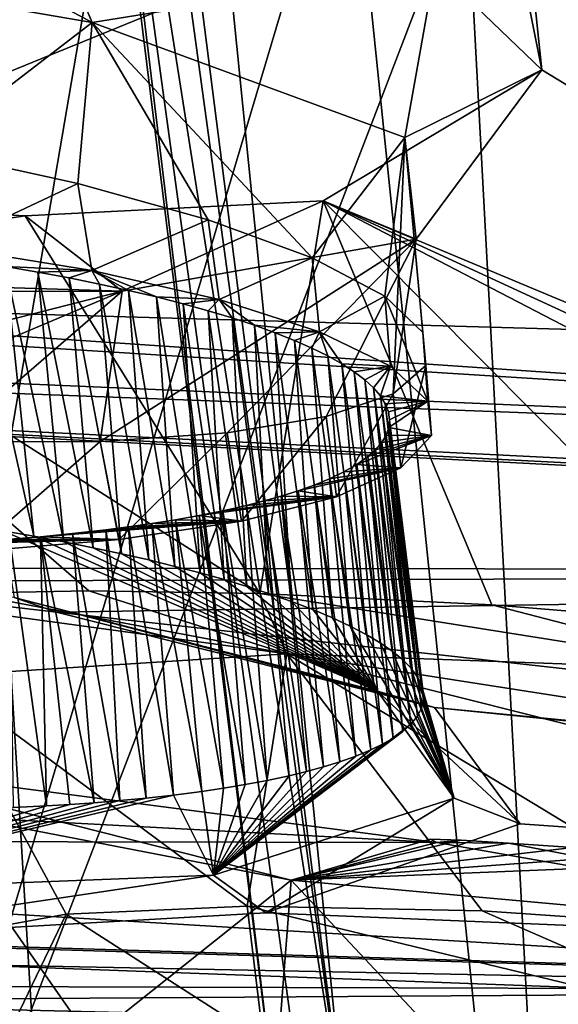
# Model space of a CAD drawing. Header units: metres. Extents: x -147 to 294, y -23 to 81.
# Tile 147 of 256: x 207.11 to 208.53, y 7.5 to 10.1. Entities that reach past the tile are written whole.
import ezdxf

# ---------------------------------------------------------------- set-up
doc = ezdxf.new("R2010")
doc.units = ezdxf.units.M
doc.layers.add('solid_AVA_153', color=7, linetype='CONTINUOUS')

msp = doc.modelspace()

# ---------------------------------------------------------------- linework, layer by layer
at = {"layer": 'solid_AVA_153'}
for points in [[(221.215851, 18.567869, 273.642273), (207.197678, 17.682125, 271.011749), (222.109406, 7.973817, 270.554962)], [(206.91275, 17.6693, 270.939789), (206.628098, 17.656187, 270.866791), (207.975296, 7.126532, 267.863281)], [(207.197678, 17.682125, 271.011749), (206.91275, 17.6693, 270.939789), (222.109406, 7.973817, 270.554962)], [(206.91275, 17.6693, 270.939789), (207.975296, 7.126532, 267.863281), (222.109406, 7.973817, 270.554962)], [(197.178711, 17.53776, 267.08786), (207.163498, 7.091622, 267.646393), (206.523483, 17.649658, 270.839233)], [(206.523483, 17.649658, 270.839233), (207.163498, 7.091622, 267.646393), (207.799469, 7.118044, 267.816742)], [(207.151581, 12.351499, 269.434814), (206.523483, 17.649658, 270.839233), (207.799469, 7.118044, 267.816742)], [(206.628098, 17.656187, 270.866791), (207.255829, 12.357341, 269.463013), (207.975296, 7.126532, 267.863281)], [(197.178711, 17.53776, 267.08786), (206.529602, 7.067866, 267.465027), (207.163498, 7.091622, 267.646393)], [(207.916458, 17.42231, 266.441895), (208.542435, 17.456726, 266.608337), (209.22963, 4.661499, 263.523224)], [(207.916458, 17.42231, 266.441895), (208.603088, 4.635914, 263.353302), (207.291779, 17.388544, 266.270386)], [(207.916458, 17.42231, 266.441895), (209.22963, 4.661499, 263.523224), (208.603088, 4.635914, 263.353302)], [(207.291779, 17.388544, 266.270386), (208.603088, 4.635914, 263.353302), (200.473083, 4.58493, 259.966278)], [(202.49733, 17.241199, 264.547913), (207.291779, 17.388544, 266.270386), (200.473083, 4.58493, 259.966278)], [(208.211578, 12.604602, 205.879364), (211.591309, 8.087308, 226.380981), (208.649384, 13.814728, 200.982254)], [(208.009674, 10.346313, 206.664001), (210.116821, 12.824021, 196.943481), (211.772171, 9.195923, 210.951874)], [(208.211578, 12.604602, 205.879364), (208.027893, 12.275404, 207.182938), (208.48851, 9.97191, 217.077881)], [(208.211578, 12.604602, 205.879364), (208.48851, 9.97191, 217.077881), (211.591309, 8.087308, 226.380981)], [(207.151581, 12.351499, 269.434814), (207.975296, 7.126532, 267.863281), (207.255829, 12.357341, 269.463013)], [(207.151581, 12.351499, 269.434814), (207.871536, 7.121354, 267.835388), (207.975296, 7.126532, 267.863281)], [(207.151581, 12.351499, 269.434814), (207.799469, 7.118044, 267.816742), (207.871536, 7.121354, 267.835388)], [(208.027893, 12.275404, 207.182938), (208.20668, 10.243421, 215.810776), (208.48851, 9.97191, 217.077881)], [(208.91925, 12.12389, 263.249237), (206.57489, 6.023056, 260.103271), (208.397827, 12.134464, 262.973785)], [(207.616394, 12.112623, 262.536255), (208.397827, 12.134464, 262.973785), (206.57489, 6.023056, 260.103271)], [(208.91925, 12.12389, 263.249237), (210.078873, 5.931274, 262.041626), (206.57489, 6.023056, 260.103271)], [(207.088623, 12.045377, 262.215607), (207.616394, 12.112623, 262.536255), (206.57489, 6.023056, 260.103271)], [(207.2995, 10.097328, 215.07283), (206.614792, 10.465419, 214.687073), (205.971298, 10.325341, 214.688187)], [(207.2995, 10.097328, 215.07283), (207.192795, 10.347186, 214.925079), (206.614792, 10.465419, 214.687073)], [(200.681549, 10.346889, 260.555847), (209.356186, 4.718494, 262.470093), (208.7677, 10.432701, 263.776947)], [(200.681549, 10.346889, 260.555847), (201.245712, 4.63292, 259.237183), (209.356186, 4.718494, 262.470093)], [(208.009674, 10.346313, 206.664001), (211.772171, 9.195923, 210.951874), (205.614578, 9.370264, 211.145309)], [(207.047028, 10.122725, 207.730438), (208.009674, 10.346313, 206.664001), (205.614578, 9.370264, 211.145309)], [(207.2995, 10.097328, 215.07283), (208.20668, 10.243421, 215.810776), (207.192795, 10.347186, 214.925079)], [(206.859756, 9.759924, 214.837494), (207.2995, 10.097328, 215.07283), (205.971298, 10.325341, 214.688187)], [(207.2995, 10.097328, 215.07283), (208.126389, 9.793512, 216.12915), (208.20668, 10.243421, 215.810776)], [(208.126389, 9.793512, 216.12915), (208.48851, 9.97191, 217.077881), (208.20668, 10.243421, 215.810776)], [(206.859756, 9.759924, 214.837494), (207.261948, 9.671944, 215.042419), (207.2995, 10.097328, 215.07283)], [(207.261948, 9.671944, 215.042419), (207.606812, 9.575733, 215.324265), (207.2995, 10.097328, 215.07283)], [(207.88179, 9.47521, 215.671082), (208.126389, 9.793512, 216.12915), (207.2995, 10.097328, 215.07283)], [(207.606812, 9.575733, 215.324265), (207.88179, 9.47521, 215.671082), (207.2995, 10.097328, 215.07283)], [(208.48851, 9.97191, 217.077881), (207.910294, 9.626013, 218.276947), (211.591309, 8.087308, 226.380981)], [(208.15686, 9.525174, 217.470123), (207.910294, 9.626013, 218.276947), (208.48851, 9.97191, 217.077881)], [(208.126389, 9.793512, 216.12915), (208.15686, 9.525174, 217.470123), (208.48851, 9.97191, 217.077881)], [(207.88179, 9.47521, 215.671082), (208.073669, 9.374691, 216.066833), (208.126389, 9.793512, 216.12915)], [(208.073669, 9.374691, 216.066833), (208.174347, 9.278626, 216.492294), (208.126389, 9.793512, 216.12915)], [(208.095505, 9.116398, 217.363983), (208.15686, 9.525174, 217.470123), (208.126389, 9.793512, 216.12915)], [(208.181641, 9.191205, 216.931259), (208.095505, 9.116398, 217.363983), (208.126389, 9.793512, 216.12915)], [(208.174347, 9.278626, 216.492294), (208.181641, 9.191205, 216.931259), (208.126389, 9.793512, 216.12915)], [(206.859756, 9.759924, 214.837494), (206.907425, 9.505264, 214.79306), (207.261948, 9.671944, 215.042419)], [(199.147552, 9.485967, 212.514816), (199.426102, 9.724922, 211.381897), (212.10675, 8.927999, 212.06694)], [(199.426102, 9.724922, 211.381897), (205.614578, 9.370264, 211.145309), (212.10675, 8.927999, 212.06694)], [(207.261948, 9.671944, 215.042419), (206.907425, 9.505264, 214.79306), (207.298904, 9.441702, 215.005035)], [(207.261948, 9.671944, 215.042419), (207.298904, 9.441702, 215.005035), (207.606812, 9.575733, 215.324265)], [(206.065033, 9.428003, 219.123596), (206.082275, 9.64222, 219.368225), (207.12294, 9.586703, 219.011368)], [(206.082275, 9.64222, 219.368225), (207.290741, 8.595787, 225.414764), (207.743378, 8.58881, 225.139771)], [(207.12294, 9.586703, 219.011368), (206.082275, 9.64222, 219.368225), (207.743378, 8.58881, 225.139771)], [(206.082275, 9.64222, 219.368225), (206.964584, 8.589941, 225.695267), (207.290741, 8.595787, 225.414764)], [(207.910294, 9.626013, 218.276947), (207.12294, 9.586703, 219.011368), (207.743378, 8.58881, 225.139771)], [(207.379349, 9.387505, 218.607925), (207.12294, 9.586703, 219.011368), (207.910294, 9.626013, 218.276947)], [(208.15686, 9.525174, 217.470123), (207.379349, 9.387505, 218.607925), (207.910294, 9.626013, 218.276947)], [(207.910294, 9.626013, 218.276947), (207.743378, 8.58881, 225.139771), (208.356232, 8.558736, 224.923218)], [(207.910294, 9.626013, 218.276947), (210.439743, 8.315182, 225.308334), (211.007385, 8.198375, 225.856201)], [(211.591309, 8.087308, 226.380981), (207.910294, 9.626013, 218.276947), (211.007385, 8.198375, 225.856201)], [(207.910294, 9.626013, 218.276947), (209.026611, 8.503909, 224.854477), (210.439743, 8.315182, 225.308334)], [(207.910294, 9.626013, 218.276947), (208.356232, 8.558736, 224.923218), (209.026611, 8.503909, 224.854477)], [(207.379349, 9.387505, 218.607925), (206.065033, 9.428003, 219.123596), (207.12294, 9.586703, 219.011368)], [(207.606812, 9.575733, 215.324265), (207.298904, 9.441702, 215.005035), (207.635376, 9.365384, 215.290787)], [(207.606812, 9.575733, 215.324265), (207.635376, 9.365384, 215.290787), (207.88179, 9.47521, 215.671082)], [(207.320663, 8.990653, 218.460617), (207.379349, 9.387505, 218.607925), (208.15686, 9.525174, 217.470123)], [(207.65657, 9.013438, 218.146072), (207.320663, 8.990653, 218.460617), (208.15686, 9.525174, 217.470123)], [(207.918228, 9.056149, 217.775055), (207.65657, 9.013438, 218.146072), (208.15686, 9.525174, 217.470123)], [(208.095505, 9.116398, 217.363983), (207.918228, 9.056149, 217.775055), (208.15686, 9.525174, 217.470123)], [(207.298904, 9.441702, 215.005035), (206.907425, 9.505264, 214.79306), (207.070541, 9.452479, 215.00116)], [(199.147552, 9.485967, 212.514816), (212.10675, 8.927999, 212.06694), (198.921432, 9.426606, 212.857986)], [(207.88179, 9.47521, 215.671082), (207.635376, 9.365384, 215.290787), (207.901123, 9.280334, 215.634689)], [(207.88179, 9.47521, 215.671082), (207.901123, 9.280334, 215.634689), (208.073669, 9.374691, 216.066833)], [(206.982742, 9.46637, 214.955353), (207.063751, 8.754625, 214.774307), (207.145523, 8.74026, 214.816299)], [(207.070541, 9.452479, 215.00116), (206.982742, 9.46637, 214.955353), (207.145523, 8.74026, 214.816299)], [(207.070541, 9.452479, 215.00116), (207.145523, 8.74026, 214.816299), (207.225159, 8.725308, 214.861832)], [(207.155991, 9.437815, 215.051193), (207.070541, 9.452479, 215.00116), (207.225159, 8.725308, 214.861832)], [(207.298904, 9.441702, 215.005035), (207.070541, 9.452479, 215.00116), (207.155991, 9.437815, 215.051193)], [(213.536911, 8.669196, 213.102051), (214.191162, 8.646174, 213.174728), (198.921432, 9.426606, 212.857986)], [(205.735138, 8.657738, 214.240662), (198.921432, 9.426606, 212.857986), (214.191162, 8.646174, 213.174728)], [(212.977081, 8.725511, 212.886139), (213.536911, 8.669196, 213.102051), (198.921432, 9.426606, 212.857986)], [(212.10675, 8.927999, 212.06694), (212.977081, 8.725511, 212.886139), (198.921432, 9.426606, 212.857986)], [(207.379349, 9.387505, 218.607925), (206.062195, 9.386425, 219.091232), (206.065033, 9.428003, 219.123596)], [(207.298904, 9.441702, 215.005035), (207.155991, 9.437815, 215.051193), (207.238831, 9.422421, 215.105347)], [(207.155991, 9.437815, 215.051193), (207.225159, 8.725308, 214.861832), (207.302444, 8.709807, 214.910828)], [(207.238831, 9.422421, 215.105347), (207.155991, 9.437815, 215.051193), (207.302444, 8.709807, 214.910828)], [(207.298904, 9.441702, 215.005035), (207.238831, 9.422421, 215.105347), (207.318787, 9.406341, 215.163422)], [(207.238831, 9.422421, 215.105347), (207.302444, 8.709807, 214.910828), (207.377197, 8.693808, 214.96312)], [(207.318787, 9.406341, 215.163422), (207.238831, 9.422421, 215.105347), (207.377197, 8.693808, 214.96312)], [(207.298904, 9.441702, 215.005035), (207.318787, 9.406341, 215.163422), (207.395798, 9.389587, 215.225418)], [(207.298904, 9.441702, 215.005035), (207.395798, 9.389587, 215.225418), (207.46962, 9.372207, 215.291138)], [(207.635376, 9.365384, 215.290787), (207.298904, 9.441702, 215.005035), (207.46962, 9.372207, 215.291138)], [(207.318787, 9.406341, 215.163422), (207.377197, 8.693808, 214.96312), (207.449249, 8.677347, 215.01857)], [(207.395798, 9.389587, 215.225418), (207.318787, 9.406341, 215.163422), (207.449249, 8.677347, 215.01857)], [(205.614578, 9.370264, 211.145309), (211.772171, 9.195923, 210.951874), (212.10675, 8.927999, 212.06694)], [(207.379349, 9.387505, 218.607925), (206.042679, 9.047568, 218.929382), (206.062195, 9.386425, 219.091232)], [(206.482834, 9.008751, 218.863266), (206.042679, 9.047568, 218.929382), (207.379349, 9.387505, 218.607925)], [(206.917328, 8.989148, 218.706863), (206.482834, 9.008751, 218.863266), (207.379349, 9.387505, 218.607925)], [(207.320663, 8.990653, 218.460617), (206.917328, 8.989148, 218.706863), (207.379349, 9.387505, 218.607925)], [(207.395798, 9.389587, 215.225418), (207.449249, 8.677347, 215.01857), (207.5186, 8.660432, 215.077148)], [(207.46962, 9.372207, 215.291138), (207.395798, 9.389587, 215.225418), (207.5186, 8.660432, 215.077148)], [(207.46962, 9.372207, 215.291138), (207.5186, 8.660432, 215.077148), (207.585037, 8.643107, 215.138718)], [(207.539978, 9.354259, 215.360382), (207.46962, 9.372207, 215.291138), (207.585037, 8.643107, 215.138718)], [(207.635376, 9.365384, 215.290787), (207.46962, 9.372207, 215.291138), (207.539978, 9.354259, 215.360382)], [(207.635376, 9.365384, 215.290787), (207.539978, 9.354259, 215.360382), (207.606689, 9.335788, 215.432953)], [(207.635376, 9.365384, 215.290787), (207.606689, 9.335788, 215.432953), (207.669708, 9.316813, 215.508804)], [(207.635376, 9.365384, 215.290787), (207.669708, 9.316813, 215.508804), (207.728821, 9.297386, 215.587708)], [(207.901123, 9.280334, 215.634689), (207.635376, 9.365384, 215.290787), (207.728821, 9.297386, 215.587708)], [(208.073669, 9.374691, 216.066833), (207.901123, 9.280334, 215.634689), (208.088562, 9.189221, 216.02565)], [(208.073669, 9.374691, 216.066833), (208.088562, 9.189221, 216.02565), (208.187683, 9.096605, 216.444107)], [(208.073669, 9.374691, 216.066833), (208.187683, 9.096605, 216.444107), (208.174347, 9.278626, 216.492294)], [(207.539978, 9.354259, 215.360382), (207.585037, 8.643107, 215.138718), (207.648438, 8.625422, 215.203079)], [(207.606689, 9.335788, 215.432953), (207.539978, 9.354259, 215.360382), (207.648438, 8.625422, 215.203079)], [(207.606689, 9.335788, 215.432953), (207.648438, 8.625422, 215.203079), (207.708664, 8.607416, 215.270111)], [(207.669708, 9.316813, 215.508804), (207.606689, 9.335788, 215.432953), (207.708664, 8.607416, 215.270111)], [(207.669708, 9.316813, 215.508804), (207.708664, 8.607416, 215.270111), (207.765656, 8.589105, 215.339737)], [(207.728821, 9.297386, 215.587708), (207.669708, 9.316813, 215.508804), (207.765656, 8.589105, 215.339737)], [(207.728821, 9.297386, 215.587708), (207.765656, 8.589105, 215.339737), (207.826721, 8.567852, 215.422272)], [(207.783859, 9.277571, 215.669418), (207.728821, 9.297386, 215.587708), (207.826721, 8.567852, 215.422272)], [(207.901123, 9.280334, 215.634689), (207.728821, 9.297386, 215.587708), (207.783859, 9.277571, 215.669418)], [(207.901123, 9.280334, 215.634689), (207.783859, 9.277571, 215.669418), (207.834625, 9.257426, 215.753677)], [(207.783859, 9.277571, 215.669418), (207.826721, 8.567852, 215.422272), (207.883286, 8.546311, 215.507751)], [(207.834625, 9.257426, 215.753677), (207.783859, 9.277571, 215.669418), (207.883286, 8.546311, 215.507751)], [(207.901123, 9.280334, 215.634689), (207.834625, 9.257426, 215.753677), (207.880981, 9.237007, 215.840271)], [(207.901123, 9.280334, 215.634689), (207.880981, 9.237007, 215.840271), (207.922836, 9.216345, 215.929077)], [(207.901123, 9.280334, 215.634689), (207.922836, 9.216345, 215.929077), (207.960098, 9.195471, 216.019943)], [(208.088562, 9.189221, 216.02565), (207.901123, 9.280334, 215.634689), (207.960098, 9.195471, 216.019943)], [(208.174347, 9.278626, 216.492294), (208.187683, 9.096605, 216.444107), (208.197006, 9.00624, 216.872467)], [(208.174347, 9.278626, 216.492294), (208.197006, 9.00624, 216.872467), (208.181641, 9.191205, 216.931259)], [(207.834625, 9.257426, 215.753677), (207.883286, 8.546311, 215.507751), (207.935181, 8.524547, 215.595886)], [(207.880981, 9.237007, 215.840271), (207.834625, 9.257426, 215.753677), (207.935181, 8.524547, 215.595886)], [(207.880981, 9.237007, 215.840271), (207.935181, 8.524547, 215.595886), (207.982208, 8.502629, 215.686417)], [(207.922836, 9.216345, 215.929077), (207.880981, 9.237007, 215.840271), (207.982208, 8.502629, 215.686417)], [(207.922836, 9.216345, 215.929077), (207.982208, 8.502629, 215.686417), (208.024261, 8.480615, 215.779083)], [(207.960098, 9.195471, 216.019943), (207.922836, 9.216345, 215.929077), (208.024261, 8.480615, 215.779083)], [(207.960098, 9.195471, 216.019943), (208.024261, 8.480615, 215.779083), (208.061295, 8.458555, 215.873657)], [(207.992752, 9.174404, 216.112793), (207.960098, 9.195471, 216.019943), (208.061295, 8.458555, 215.873657)], [(208.088562, 9.189221, 216.02565), (207.960098, 9.195471, 216.019943), (207.992752, 9.174404, 216.112793)], [(208.088562, 9.189221, 216.02565), (207.992752, 9.174404, 216.112793), (208.020676, 9.153194, 216.207397)], [(208.088562, 9.189221, 216.02565), (208.020676, 9.153194, 216.207397), (208.043716, 9.131958, 216.303268)], [(208.088562, 9.189221, 216.02565), (208.043716, 9.131958, 216.303268), (208.061798, 9.110757, 216.400116)], [(208.187683, 9.096605, 216.444107), (208.088562, 9.189221, 216.02565), (208.061798, 9.110757, 216.400116)], [(208.181641, 9.191205, 216.931259), (208.116241, 8.920754, 217.298264), (208.095505, 9.116398, 217.363983)], [(208.181641, 9.191205, 216.931259), (208.197006, 9.00624, 216.872467), (208.116241, 8.920754, 217.298264)], [(207.992752, 9.174404, 216.112793), (208.061295, 8.458555, 215.873657), (208.093323, 8.436449, 215.970139)], [(208.020676, 9.153194, 216.207397), (207.992752, 9.174404, 216.112793), (208.093323, 8.436449, 215.970139)], [(208.020676, 9.153194, 216.207397), (208.093323, 8.436449, 215.970139), (208.1203, 8.414318, 216.068466)], [(208.043716, 9.131958, 216.303268), (208.020676, 9.153194, 216.207397), (208.1203, 8.414318, 216.068466)], [(208.043716, 9.131958, 216.303268), (208.1203, 8.414318, 216.068466), (208.14209, 8.392242, 216.168304)], [(208.061798, 9.110757, 216.400116), (208.043716, 9.131958, 216.303268), (208.14209, 8.392242, 216.168304)], [(208.095505, 9.116398, 217.363983), (207.94577, 8.84419, 217.702042), (207.918228, 9.056149, 217.775055)], [(208.095505, 9.116398, 217.363983), (208.116241, 8.920754, 217.298264), (207.94577, 8.84419, 217.702042)], [(208.061798, 9.110757, 216.400116), (208.14209, 8.392242, 216.168304), (208.158524, 8.370332, 216.26915)], [(208.074844, 9.089588, 216.497955), (208.061798, 9.110757, 216.400116), (208.158524, 8.370332, 216.26915)], [(208.187683, 9.096605, 216.444107), (208.061798, 9.110757, 216.400116), (208.074844, 9.089588, 216.497955)], [(208.187683, 9.096605, 216.444107), (208.074844, 9.089588, 216.497955), (208.082901, 9.068455, 216.596786)], [(208.074844, 9.089588, 216.497955), (208.158524, 8.370332, 216.26915), (208.16954, 8.348688, 216.370499)], [(208.082901, 9.068455, 216.596786), (208.074844, 9.089588, 216.497955), (208.16954, 8.348688, 216.370499)], [(208.187683, 9.096605, 216.444107), (208.082901, 9.068455, 216.596786), (208.085907, 9.047471, 216.69606)], [(208.187683, 9.096605, 216.444107), (208.085907, 9.047471, 216.69606), (208.083878, 9.026911, 216.794479)], [(208.197006, 9.00624, 216.872467), (208.187683, 9.096605, 216.444107), (208.083878, 9.026911, 216.794479)], [(207.918228, 9.056149, 217.775055), (207.695007, 8.780294, 218.063812), (207.65657, 9.013438, 218.146072)], [(207.918228, 9.056149, 217.775055), (207.94577, 8.84419, 217.702042), (207.695007, 8.780294, 218.063812)], [(208.082901, 9.068455, 216.596786), (208.16954, 8.348688, 216.370499), (208.175247, 8.3273, 216.472412)], [(208.085907, 9.047471, 216.69606), (208.082901, 9.068455, 216.596786), (208.175247, 8.3273, 216.472412)], [(208.076965, 9.006968, 216.891068), (208.083878, 9.026911, 216.794479), (208.170883, 8.286232, 216.673309)], [(208.197006, 9.00624, 216.872467), (208.083878, 9.026911, 216.794479), (208.076965, 9.006968, 216.891068)], [(208.083878, 9.026911, 216.794479), (208.085907, 9.047471, 216.69606), (208.175629, 8.306309, 216.574249)], [(208.083878, 9.026911, 216.794479), (208.175629, 8.306309, 216.574249), (208.170883, 8.286232, 216.673309)], [(208.085907, 9.047471, 216.69606), (208.175247, 8.3273, 216.472412), (208.175629, 8.306309, 216.574249)], [(207.65657, 9.013438, 218.146072), (207.371033, 8.731215, 218.371735), (207.320663, 8.990653, 218.460617)], [(207.65657, 9.013438, 218.146072), (207.695007, 8.780294, 218.063812), (207.371033, 8.731215, 218.371735)], [(208.197006, 9.00624, 216.872467), (208.028931, 8.950595, 217.170624), (207.999222, 8.929575, 217.277573)], [(208.116241, 8.920754, 217.298264), (208.197006, 9.00624, 216.872467), (207.999222, 8.929575, 217.277573)], [(208.197006, 9.00624, 216.872467), (208.049026, 8.968536, 217.080551), (208.028931, 8.950595, 217.170624)], [(208.197006, 9.00624, 216.872467), (208.065247, 8.987438, 216.986786), (208.049026, 8.968536, 217.080551)], [(208.065247, 8.987438, 216.986786), (208.076965, 9.006968, 216.891068), (208.159561, 8.264296, 216.783554)], [(208.197006, 9.00624, 216.872467), (208.076965, 9.006968, 216.891068), (208.065247, 8.987438, 216.986786)], [(208.076965, 9.006968, 216.891068), (208.170883, 8.286232, 216.673309), (208.159561, 8.264296, 216.783554)], [(207.320663, 8.990653, 218.460617), (206.988022, 8.699565, 218.610214), (206.917328, 8.989148, 218.706863)], [(207.320663, 8.990653, 218.460617), (207.371033, 8.731215, 218.371735), (206.988022, 8.699565, 218.610214)], [(208.049026, 8.968536, 217.080551), (208.065247, 8.987438, 216.986786), (208.142654, 8.243674, 216.889374)], [(208.065247, 8.987438, 216.986786), (208.159561, 8.264296, 216.783554), (208.142654, 8.243674, 216.889374)], [(207.999222, 8.929575, 217.277573), (208.028931, 8.950595, 217.170624), (208.095917, 8.206911, 217.083496)], [(208.028931, 8.950595, 217.170624), (208.049026, 8.968536, 217.080551), (208.121094, 8.224505, 216.989655)], [(208.028931, 8.950595, 217.170624), (208.121094, 8.224505, 216.989655), (208.095917, 8.206911, 217.083496)], [(208.049026, 8.968536, 217.080551), (208.142654, 8.243674, 216.889374), (208.121094, 8.224505, 216.989655)], [(207.964981, 8.909974, 217.378784), (207.999222, 8.929575, 217.277573), (208.067734, 8.190731, 217.17157)], [(208.116241, 8.920754, 217.298264), (207.999222, 8.929575, 217.277573), (207.964981, 8.909974, 217.378784)], [(207.999222, 8.929575, 217.277573), (208.095917, 8.206911, 217.083496), (208.067734, 8.190731, 217.17157)], [(208.116241, 8.920754, 217.298264), (207.88681, 8.875316, 217.561798), (207.844254, 8.860073, 217.644165)], [(207.94577, 8.84419, 217.702042), (208.116241, 8.920754, 217.298264), (207.844254, 8.860073, 217.644165)], [(208.116241, 8.920754, 217.298264), (207.927216, 8.891892, 217.473572), (207.88681, 8.875316, 217.561798)], [(208.116241, 8.920754, 217.298264), (207.964981, 8.909974, 217.378784), (207.927216, 8.891892, 217.473572)], [(207.927216, 8.891892, 217.473572), (207.964981, 8.909974, 217.378784), (208.03688, 8.175727, 217.254761)], [(207.964981, 8.909974, 217.378784), (208.067734, 8.190731, 217.17157), (208.03688, 8.175727, 217.254761)], [(207.844254, 8.860073, 217.644165), (207.88681, 8.875316, 217.561798), (207.955017, 8.1443, 217.43483)], [(207.88681, 8.875316, 217.561798), (207.927216, 8.891892, 217.473572), (207.997116, 8.159246, 217.348129)], [(207.88681, 8.875316, 217.561798), (207.997116, 8.159246, 217.348129), (207.955017, 8.1443, 217.43483)], [(207.927216, 8.891892, 217.473572), (208.03688, 8.175727, 217.254761), (207.997116, 8.159246, 217.348129)], [(207.94577, 8.84419, 217.702042), (207.645523, 8.807171, 217.941666), (207.58252, 8.794542, 218.016251)], [(207.695007, 8.780294, 218.063812), (207.94577, 8.84419, 217.702042), (207.58252, 8.794542, 218.016251)], [(207.94577, 8.84419, 217.702042), (207.70813, 8.821381, 217.85965), (207.645523, 8.807171, 217.941666)], [(207.94577, 8.84419, 217.702042), (207.754471, 8.83318, 217.792831), (207.70813, 8.821381, 217.85965)], [(207.754471, 8.83318, 217.792831), (207.799911, 8.846034, 217.721191), (207.86618, 8.118461, 217.590118)], [(207.94577, 8.84419, 217.702042), (207.799911, 8.846034, 217.721191), (207.754471, 8.83318, 217.792831)], [(207.799911, 8.846034, 217.721191), (207.844254, 8.860073, 217.644165), (207.911148, 8.130723, 217.515457)], [(207.94577, 8.84419, 217.702042), (207.844254, 8.860073, 217.644165), (207.799911, 8.846034, 217.721191)], [(207.799911, 8.846034, 217.721191), (207.911148, 8.130723, 217.515457), (207.86618, 8.118461, 217.590118)], [(207.844254, 8.860073, 217.644165), (207.955017, 8.1443, 217.43483), (207.911148, 8.130723, 217.515457)], [(207.645523, 8.807171, 217.941666), (207.70813, 8.821381, 217.85965), (207.762466, 8.09494, 217.739197)], [(207.70813, 8.821381, 217.85965), (207.754471, 8.83318, 217.792831), (207.820313, 8.107333, 217.659561)], [(207.70813, 8.821381, 217.85965), (207.820313, 8.107333, 217.659561), (207.762466, 8.09494, 217.739197)], [(207.754471, 8.83318, 217.792831), (207.86618, 8.118461, 217.590118), (207.820313, 8.107333, 217.659561)], [(207.519684, 8.783337, 218.084015), (207.58252, 8.794542, 218.016251), (207.646729, 8.07439, 217.877808)], [(207.695007, 8.780294, 218.063812), (207.58252, 8.794542, 218.016251), (207.519684, 8.783337, 218.084015)], [(207.58252, 8.794542, 218.016251), (207.645523, 8.807171, 217.941666), (207.704407, 8.084, 217.811798)], [(207.58252, 8.794542, 218.016251), (207.704407, 8.084, 217.811798), (207.646729, 8.07439, 217.877808)], [(207.645523, 8.807171, 217.941666), (207.762466, 8.09494, 217.739197), (207.704407, 8.084, 217.811798)], [(207.695007, 8.780294, 218.063812), (207.247787, 8.746975, 218.319473), (207.16304, 8.738814, 218.377762)], [(207.371033, 8.731215, 218.371735), (207.695007, 8.780294, 218.063812), (207.16304, 8.738814, 218.377762)], [(207.695007, 8.780294, 218.063812), (207.335739, 8.756883, 218.252136), (207.247787, 8.746975, 218.319473)], [(207.695007, 8.780294, 218.063812), (207.396011, 8.764627, 218.201447), (207.335739, 8.756883, 218.252136)], [(207.695007, 8.780294, 218.063812), (207.457413, 8.773408, 218.145569), (207.396011, 8.764627, 218.201447)], [(207.396011, 8.764627, 218.201447), (207.457413, 8.773408, 218.145569), (207.515045, 8.056281, 218.009933)], [(207.457413, 8.773408, 218.145569), (207.519684, 8.783337, 218.084015), (207.589615, 8.065936, 217.937988)], [(207.695007, 8.780294, 218.063812), (207.519684, 8.783337, 218.084015), (207.457413, 8.773408, 218.145569)], [(207.457413, 8.773408, 218.145569), (207.589615, 8.065936, 217.937988), (207.515045, 8.056281, 218.009933)], [(207.519684, 8.783337, 218.084015), (207.646729, 8.07439, 217.877808), (207.589615, 8.065936, 217.937988)], [(207.063751, 8.754625, 214.774307), (207.093307, 8.577825, 214.631485), (208.054352, 8.33089, 215.540527)], [(207.145523, 8.74026, 214.816299), (207.063751, 8.754625, 214.774307), (208.054352, 8.33089, 215.540527)], [(207.225159, 8.725308, 214.861832), (207.145523, 8.74026, 214.816299), (208.054352, 8.33089, 215.540527)], [(207.16304, 8.738814, 218.377762), (207.247787, 8.746975, 218.319473), (207.305222, 8.035971, 218.179123)], [(207.247787, 8.746975, 218.319473), (207.335739, 8.756883, 218.252136), (207.37262, 8.041529, 218.129532)], [(207.247787, 8.746975, 218.319473), (207.37262, 8.041529, 218.129532), (207.305222, 8.035971, 218.179123)], [(207.335739, 8.756883, 218.252136), (207.396011, 8.764627, 218.201447), (207.442642, 8.048234, 218.073425)], [(207.335739, 8.756883, 218.252136), (207.442642, 8.048234, 218.073425), (207.37262, 8.041529, 218.129532)], [(207.396011, 8.764627, 218.201447), (207.515045, 8.056281, 218.009933), (207.442642, 8.048234, 218.073425)], [(207.371033, 8.731215, 218.371735), (206.816025, 8.717117, 218.560669), (206.731567, 8.714294, 218.593506)], [(206.988022, 8.699565, 218.610214), (207.371033, 8.731215, 218.371735), (206.731567, 8.714294, 218.593506)], [(207.371033, 8.731215, 218.371735), (206.906906, 8.721157, 218.520584), (206.816025, 8.717117, 218.560669)], [(207.371033, 8.731215, 218.371735), (207.00441, 8.726725, 218.47171), (206.906906, 8.721157, 218.520584)], [(207.371033, 8.731215, 218.371735), (207.081863, 8.732137, 218.428177), (207.00441, 8.726725, 218.47171)], [(207.081863, 8.732137, 218.428177), (207.16304, 8.738814, 218.377762), (207.17897, 8.027658, 218.261765)], [(207.371033, 8.731215, 218.371735), (207.16304, 8.738814, 218.377762), (207.081863, 8.732137, 218.428177)], [(207.081863, 8.732137, 218.428177), (207.17897, 8.027658, 218.261765), (207.091705, 8.02339, 218.311874)], [(207.16304, 8.738814, 218.377762), (207.305222, 8.035971, 218.179123), (207.240677, 8.031391, 218.222946)], [(207.16304, 8.738814, 218.377762), (207.240677, 8.031391, 218.222946), (207.17897, 8.027658, 218.261765)], [(207.302444, 8.709807, 214.910828), (207.225159, 8.725308, 214.861832), (208.054352, 8.33089, 215.540527)], [(207.377197, 8.693808, 214.96312), (207.302444, 8.709807, 214.910828), (208.054352, 8.33089, 215.540527)], [(207.449249, 8.677347, 215.01857), (207.377197, 8.693808, 214.96312), (208.054352, 8.33089, 215.540527)], [(207.5186, 8.660432, 215.077148), (207.449249, 8.677347, 215.01857), (208.054352, 8.33089, 215.540527)], [(206.505737, 8.620479, 214.239792), (205.735138, 8.657738, 214.240662), (214.191162, 8.646174, 213.174728)], [(207.205582, 8.539652, 214.463821), (206.505737, 8.620479, 214.239792), (214.191162, 8.646174, 213.174728)], [(207.205582, 8.539652, 214.463821), (214.191162, 8.646174, 213.174728), (218.137177, 7.322718, 219.533096)], [(207.585037, 8.643107, 215.138718), (207.5186, 8.660432, 215.077148), (208.054352, 8.33089, 215.540527)], [(207.648438, 8.625422, 215.203079), (207.585037, 8.643107, 215.138718), (208.054352, 8.33089, 215.540527)], [(207.093307, 8.577825, 214.631485), (206.505737, 8.620479, 214.239792), (207.205582, 8.539652, 214.463821)], [(207.708664, 8.607416, 215.270111), (207.648438, 8.625422, 215.203079), (208.054352, 8.33089, 215.540527)], [(207.814835, 8.429467, 225.248169), (206.964584, 8.589941, 225.695267), (206.728104, 8.577691, 225.959961)], [(207.814835, 8.429467, 225.248169), (207.290741, 8.595787, 225.414764), (206.964584, 8.589941, 225.695267)], [(207.814835, 8.429467, 225.248169), (207.743378, 8.58881, 225.139771), (207.290741, 8.595787, 225.414764)], [(207.765656, 8.589105, 215.339737), (207.708664, 8.607416, 215.270111), (208.054352, 8.33089, 215.540527)], [(209.025864, 8.385717, 224.930222), (208.356232, 8.558736, 224.923218), (207.743378, 8.58881, 225.139771)], [(207.814835, 8.429467, 225.248169), (209.025864, 8.385717, 224.930222), (207.743378, 8.58881, 225.139771)], [(207.826721, 8.567852, 215.422272), (207.765656, 8.589105, 215.339737), (208.054352, 8.33089, 215.540527)], [(206.890091, 8.370446, 226.128647), (207.814835, 8.429467, 225.248169), (206.728104, 8.577691, 225.959961)], [(207.093307, 8.577825, 214.631485), (207.205582, 8.539652, 214.463821), (208.205078, 8.287178, 215.437988)], [(208.054352, 8.33089, 215.540527), (207.093307, 8.577825, 214.631485), (208.205078, 8.287178, 215.437988)], [(207.883286, 8.546311, 215.507751), (207.826721, 8.567852, 215.422272), (208.054352, 8.33089, 215.540527)], [(209.025864, 8.385717, 224.930222), (209.026611, 8.503909, 224.854477), (208.356232, 8.558736, 224.923218)], [(208.205078, 8.287178, 215.437988), (207.205582, 8.539652, 214.463821), (218.137177, 7.322718, 219.533096)], [(207.935181, 8.524547, 215.595886), (207.883286, 8.546311, 215.507751), (208.054352, 8.33089, 215.540527)], [(207.982208, 8.502629, 215.686417), (207.935181, 8.524547, 215.595886), (208.054352, 8.33089, 215.540527)], [(207.982208, 8.502629, 215.686417), (208.054352, 8.33089, 215.540527), (208.256531, 8.048498, 216.841599)], [(208.024261, 8.480615, 215.779083), (207.982208, 8.502629, 215.686417), (208.256531, 8.048498, 216.841599)], [(208.061295, 8.458555, 215.873657), (208.024261, 8.480615, 215.779083), (208.256531, 8.048498, 216.841599)], [(208.093323, 8.436449, 215.970139), (208.061295, 8.458555, 215.873657), (208.256531, 8.048498, 216.841599)], [(206.890091, 8.370446, 226.128647), (207.709259, 7.762966, 225.513733), (207.814835, 8.429467, 225.248169)], [(207.814835, 8.429467, 225.248169), (207.709259, 7.762966, 225.513733), (208.330887, 7.750233, 225.168472)], [(207.814835, 8.429467, 225.248169), (208.330887, 7.750233, 225.168472), (209.011169, 7.704135, 225.031937)], [(209.022095, 8.125894, 225.028198), (207.814835, 8.429467, 225.248169), (209.011169, 7.704135, 225.031937)], [(209.024078, 8.240719, 224.995041), (209.025864, 8.385717, 224.930222), (207.814835, 8.429467, 225.248169)], [(209.022095, 8.125894, 225.028198), (209.024078, 8.240719, 224.995041), (207.814835, 8.429467, 225.248169)], [(208.1203, 8.414318, 216.068466), (208.093323, 8.436449, 215.970139), (208.256531, 8.048498, 216.841599)], [(208.14209, 8.392242, 216.168304), (208.1203, 8.414318, 216.068466), (208.256531, 8.048498, 216.841599)], [(208.158524, 8.370332, 216.26915), (208.14209, 8.392242, 216.168304), (208.256531, 8.048498, 216.841599)], [(206.890091, 8.370446, 226.128647), (206.934479, 7.688075, 226.645248), (207.231461, 7.741314, 226.021881)], [(206.890091, 8.370446, 226.128647), (207.231461, 7.741314, 226.021881), (207.709259, 7.762966, 225.513733)], [(208.16954, 8.348688, 216.370499), (208.158524, 8.370332, 216.26915), (208.256531, 8.048498, 216.841599)], [(208.054352, 8.33089, 215.540527), (208.205078, 8.287178, 215.437988), (208.431274, 7.980337, 216.848099)], [(208.256531, 8.048498, 216.841599), (208.054352, 8.33089, 215.540527), (208.431274, 7.980337, 216.848099)], [(208.175247, 8.3273, 216.472412), (208.16954, 8.348688, 216.370499), (208.256531, 8.048498, 216.841599)], [(208.175629, 8.306309, 216.574249), (208.175247, 8.3273, 216.472412), (208.256531, 8.048498, 216.841599)], [(208.170883, 8.286232, 216.673309), (208.175629, 8.306309, 216.574249), (208.256531, 8.048498, 216.841599)], [(208.159561, 8.264296, 216.783554), (208.170883, 8.286232, 216.673309), (208.256531, 8.048498, 216.841599)], [(208.205078, 8.287178, 215.437988), (218.137177, 7.322718, 219.533096), (217.574936, 7.338714, 219.41893)], [(208.431274, 7.980337, 216.848099), (208.205078, 8.287178, 215.437988), (217.574936, 7.338714, 219.41893)], [(208.142654, 8.243674, 216.889374), (208.159561, 8.264296, 216.783554), (208.256531, 8.048498, 216.841599)], [(202.672974, 8.226537, 230.011642), (208.211044, 7.930702, 230.348801), (206.602493, 8.140936, 229.331146)], [(202.672974, 8.226537, 230.011642), (203.816544, 7.938854, 231.500427), (208.211044, 7.930702, 230.348801)], [(208.142654, 8.243674, 216.889374), (208.256531, 8.048498, 216.841599), (207.620605, 7.844611, 218.007156)], [(208.121094, 8.224505, 216.989655), (208.142654, 8.243674, 216.889374), (207.620605, 7.844611, 218.007156)], [(208.095917, 8.206911, 217.083496), (208.121094, 8.224505, 216.989655), (207.620605, 7.844611, 218.007156)], [(208.067734, 8.190731, 217.17157), (208.095917, 8.206911, 217.083496), (207.620605, 7.844611, 218.007156)], [(208.03688, 8.175727, 217.254761), (208.067734, 8.190731, 217.17157), (207.620605, 7.844611, 218.007156)], [(207.997116, 8.159246, 217.348129), (208.03688, 8.175727, 217.254761), (207.620605, 7.844611, 218.007156)], [(207.955017, 8.1443, 217.43483), (207.997116, 8.159246, 217.348129), (207.620605, 7.844611, 218.007156)], [(207.911148, 8.130723, 217.515457), (207.955017, 8.1443, 217.43483), (207.620605, 7.844611, 218.007156)], [(207.825714, 7.831756, 229.481918), (206.602493, 8.140936, 229.331146), (208.211044, 7.930702, 230.348801)], [(207.825714, 7.831756, 229.481918), (206.871414, 8.015845, 228.609268), (206.602493, 8.140936, 229.331146)], [(207.86618, 8.118461, 217.590118), (207.911148, 8.130723, 217.515457), (207.620605, 7.844611, 218.007156)], [(207.820313, 8.107333, 217.659561), (207.86618, 8.118461, 217.590118), (207.620605, 7.844611, 218.007156)], [(207.762466, 8.09494, 217.739197), (207.820313, 8.107333, 217.659561), (207.620605, 7.844611, 218.007156)], [(207.704407, 8.084, 217.811798), (207.762466, 8.09494, 217.739197), (207.620605, 7.844611, 218.007156)], [(207.515045, 8.056281, 218.009933), (207.589615, 8.065936, 217.937988), (207.620605, 7.844611, 218.007156)], [(207.589615, 8.065936, 217.937988), (207.646729, 8.07439, 217.877808), (207.620605, 7.844611, 218.007156)], [(207.646729, 8.07439, 217.877808), (207.704407, 8.084, 217.811798), (207.620605, 7.844611, 218.007156)], [(207.515045, 8.056281, 218.009933), (207.620605, 7.844611, 218.007156), (206.419479, 7.79826, 218.587585)], [(207.442642, 8.048234, 218.073425), (207.515045, 8.056281, 218.009933), (206.419479, 7.79826, 218.587585)], [(207.37262, 8.041529, 218.129532), (207.442642, 8.048234, 218.073425), (206.419479, 7.79826, 218.587585)], [(207.305222, 8.035971, 218.179123), (207.37262, 8.041529, 218.129532), (206.419479, 7.79826, 218.587585)], [(207.620605, 7.844611, 218.007156), (208.256531, 8.048498, 216.841599), (207.759125, 7.745343, 218.119354)], [(208.256531, 8.048498, 216.841599), (208.431274, 7.980337, 216.848099), (207.759125, 7.745343, 218.119354)], [(207.240677, 8.031391, 218.222946), (207.305222, 8.035971, 218.179123), (206.419479, 7.79826, 218.587585)], [(207.17897, 8.027658, 218.261765), (207.240677, 8.031391, 218.222946), (206.419479, 7.79826, 218.587585)], [(207.091705, 8.02339, 218.311874), (207.17897, 8.027658, 218.261765), (206.419479, 7.79826, 218.587585)], [(206.871414, 8.015845, 228.609268), (207.295044, 7.409975, 228.545074), (206.972229, 7.512887, 227.969376)], [(207.825714, 7.831756, 229.481918), (207.295044, 7.409975, 228.545074), (206.871414, 8.015845, 228.609268)], [(207.759125, 7.745343, 218.119354), (208.431274, 7.980337, 216.848099), (217.574936, 7.338714, 219.41893)], [(207.871536, 7.121354, 267.835388), (222.109406, 7.973817, 270.554962), (207.975296, 7.126532, 267.863281)], [(207.871536, 7.121354, 267.835388), (208.613525, 4.731542, 266.393921), (222.109406, 7.973817, 270.554962)], [(203.816544, 7.938854, 231.500427), (210.432037, 7.540394, 232.711121), (208.211044, 7.930702, 230.348801)], [(203.816544, 7.938854, 231.500427), (203.877258, 7.669071, 233.338165), (210.432037, 7.540394, 232.711121)], [(207.825714, 7.831756, 229.481918), (208.211044, 7.930702, 230.348801), (208.193756, 7.940018, 230.273529)], [(207.825714, 7.831756, 229.481918), (208.193756, 7.940018, 230.273529), (208.275055, 7.937479, 230.236496)], [(207.825714, 7.831756, 229.481918), (208.275055, 7.937479, 230.236496), (208.400116, 7.929539, 230.21785)], [(208.275055, 7.937479, 230.236496), (208.193756, 7.940018, 230.273529), (208.211044, 7.930702, 230.348801)], [(208.400116, 7.929539, 230.21785), (208.275055, 7.937479, 230.236496), (208.211044, 7.930702, 230.348801)], [(207.825714, 7.831756, 229.481918), (208.400116, 7.929539, 230.21785), (208.571136, 7.917764, 230.201431)], [(207.825714, 7.831756, 229.481918), (208.571136, 7.917764, 230.201431), (208.80072, 7.902384, 230.176041)], [(208.400116, 7.929539, 230.21785), (208.211044, 7.930702, 230.348801), (210.432037, 7.540394, 232.711121)], [(208.571136, 7.917764, 230.201431), (208.400116, 7.929539, 230.21785), (210.432037, 7.540394, 232.711121)], [(217.574936, 7.338714, 219.41893), (216.157761, 7.267313, 219.747482), (199.36293, 7.889551, 219.927658)], [(200.218781, 7.657107, 220.776886), (199.36293, 7.889551, 219.927658), (216.157761, 7.267313, 219.747482)], [(206.447891, 7.669873, 218.77565), (217.574936, 7.338714, 219.41893), (199.36293, 7.889551, 219.927658)], [(207.825714, 7.831756, 229.481918), (208.80072, 7.902384, 230.176041), (209.108582, 7.883829, 230.123352)], [(209.093063, 7.71727, 229.728012), (207.825714, 7.831756, 229.481918), (209.108582, 7.883829, 230.123352)], [(206.419479, 7.79826, 218.587585), (207.620605, 7.844611, 218.007156), (206.447891, 7.669873, 218.77565)], [(207.620605, 7.844611, 218.007156), (207.759125, 7.745343, 218.119354), (206.447891, 7.669873, 218.77565)], [(207.825714, 7.831756, 229.481918), (207.785431, 7.309487, 228.991806), (207.295044, 7.409975, 228.545074)], [(207.825714, 7.831756, 229.481918), (208.398071, 7.221528, 229.26535), (207.785431, 7.309487, 228.991806)], [(209.093063, 7.71727, 229.728012), (208.398071, 7.221528, 229.26535), (207.825714, 7.831756, 229.481918)], [(207.709259, 7.762966, 225.513733), (207.231461, 7.741314, 226.021881), (207.752472, 7.40695, 225.437088)], [(207.709259, 7.762966, 225.513733), (207.752472, 7.40695, 225.437088), (209.038818, 7.441642, 224.976791)], [(208.330887, 7.750233, 225.168472), (207.709259, 7.762966, 225.513733), (209.038818, 7.441642, 224.976791)], [(206.447891, 7.669873, 218.77565), (207.759125, 7.745343, 218.119354), (217.574936, 7.338714, 219.41893)], [(207.231461, 7.741314, 226.021881), (206.934479, 7.688075, 226.645248), (206.994705, 7.25286, 226.535065)], [(207.231461, 7.741314, 226.021881), (206.994705, 7.25286, 226.535065), (207.752472, 7.40695, 225.437088)], [(208.330887, 7.750233, 225.168472), (209.038818, 7.441642, 224.976791), (209.011169, 7.704135, 225.031937)], [(209.087311, 7.618335, 229.608826), (208.398071, 7.221528, 229.26535), (209.093063, 7.71727, 229.728012)], [(200.218781, 7.657107, 220.776886), (216.157761, 7.267313, 219.747482), (215.200211, 7.061066, 220.83757)], [(200.491837, 7.373626, 222.16098), (200.218781, 7.657107, 220.776886), (215.200211, 7.061066, 220.83757)], [(203.877258, 7.669071, 233.338165), (203.461639, 7.560935, 234.247452), (210.432037, 7.540394, 232.711121)], [(209.087311, 7.618335, 229.608826), (209.068985, 7.155028, 229.338333), (208.398071, 7.221528, 229.26535)], [(203.461639, 7.560935, 234.247452), (202.789398, 7.490273, 234.993439), (210.432037, 7.540394, 232.711121)], [(202.789398, 7.490273, 234.993439), (212.781616, 7.222059, 234.943909), (210.432037, 7.540394, 232.711121)], [(206.972229, 7.512887, 227.969376), (207.295044, 7.409975, 228.545074), (207.031021, 7.040143, 227.842468)]]:
    msp.add_3dface(points, dxfattribs=at)

doc.saveas('drawing.dxf')
